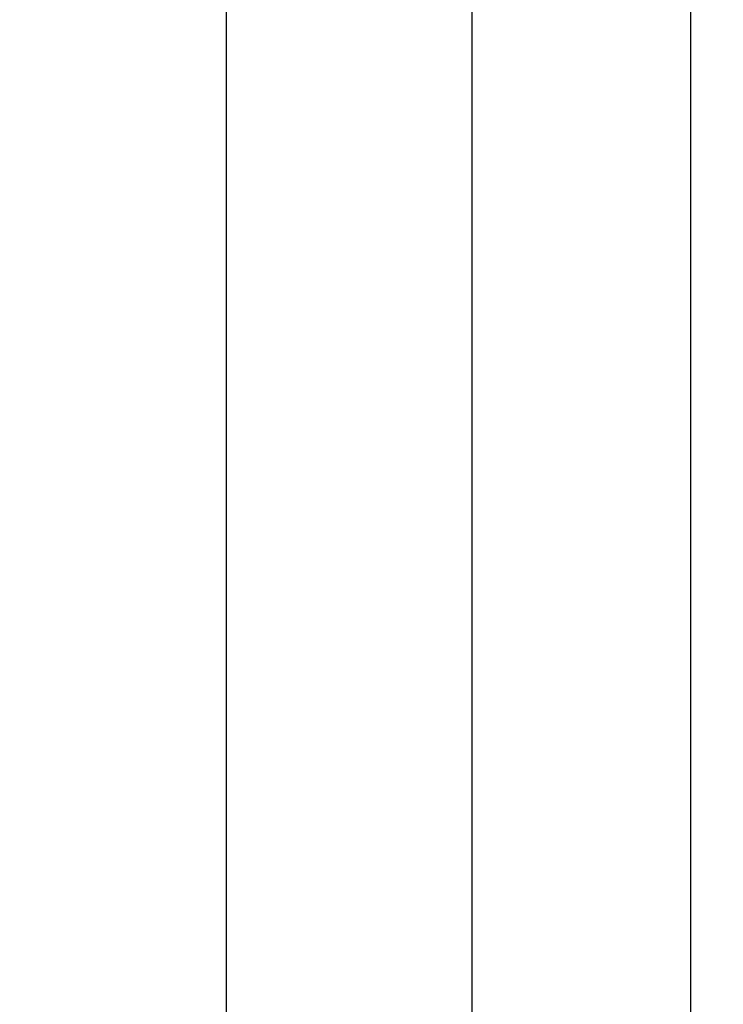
# Model space of a CAD drawing. Header units: millimetres. Extents: x 7187 to 8806, y -3756 to -2918.
# Tile 48 of 250: x 7187 to 7237, y -3114 to -3044. Entities that reach past the tile are written whole.
import ezdxf

# ---------------------------------------------------------------- set-up
doc = ezdxf.new("R2010")
doc.units = ezdxf.units.MM
doc.header["$LTSCALE"] = 3
doc.header["$PDSIZE"] = -1
doc.styles.get("Standard").update_dxf_attribs({"font": 'arial.ttf', "height": 12})
doc.dimstyles.new('ISO-25', dxfattribs={"dimtxt": 12, "dimasz": 6, "dimexe": 0.5, "dimexo": 0.625, "dimtad": 1, "dimdec": 1, "dimdsep": 46, "dimtxsty": 'Standard', "dimcen": 0, "dimclrd": 256, "dimclre": 256, "dimadec": 0, "dimazin": 0, "dimtfac": 1, "dimtdec": 1, "dimtmove": 0, "dimatfit": 3, "dimfxl": 1, "dimlwd": 30, "dimlwe": 30, "dimarcsym": 0})

# ---------------------------------------------------------------- blocks, each defined once
blk = doc.blocks.new('*D412')
at = {"linetype": 'Continuous', "lineweight": 30}
for p, q in [((7239.178, -3026.426), (7218.853, -3026.426)), ((7219.353, -3255.426), (7219.353, -3032.426)), ((7239.178, -3261.426), (7218.853, -3261.426))]:
    blk.add_line(p, q, dxfattribs=at)
at = {"linetype": 'Continuous'}
for points in [[(7218.353, -3032.426), (7220.353, -3032.426), (7219.353, -3026.426)], [(7218.353, -3255.426), (7220.353, -3255.426), (7219.353, -3261.426)]]:
    blk.add_solid(points, dxfattribs=at)
at = {"layer": 'Defpoints', "color": 0, "linetype": 'Continuous'}
for p in [(7219.353, -3026.426), (7239.803, -3026.426), (7239.803, -3261.426)]:
    blk.add_point(p, dxfattribs=at)
at = {"color": 0, "linetype": 'Continuous', "lineweight": 30, "insert": (7212.597, -3143.926), "char_height": 12, "attachment_point": 5, "rotation": 90}
blk.add_mtext('235', dxfattribs=at)
blk = doc.blocks.new('*D413')
at = {"linetype": 'Continuous', "lineweight": 30}
for p, q in [((7236.178, -3021.426), (7201.48, -3021.426)), ((7201.98, -3260.426), (7201.98, -3027.426)), ((7236.178, -3266.426), (7201.48, -3266.426))]:
    blk.add_line(p, q, dxfattribs=at)
at = {"linetype": 'Continuous'}
for points in [[(7200.98, -3027.426), (7202.98, -3027.426), (7201.98, -3021.426)], [(7200.98, -3260.426), (7202.98, -3260.426), (7201.98, -3266.426)]]:
    blk.add_solid(points, dxfattribs=at)
at = {"layer": 'Defpoints', "color": 0, "linetype": 'Continuous'}
for p in [(7201.98, -3021.426), (7236.803, -3021.426), (7236.803, -3266.426)]:
    blk.add_point(p, dxfattribs=at)
at = {"color": 0, "linetype": 'Continuous', "lineweight": 30, "insert": (7195.228, -3143.926), "char_height": 12, "attachment_point": 5, "rotation": 90}
blk.add_mtext('245', dxfattribs=at)

msp = doc.modelspace()

# ---------------------------------------------------------------- linework, layer by layer
at = {"linetype": 'Continuous', "lineweight": 30}
msp.add_line((7234.803, -3023.426), (7234.803, -3264.426), dxfattribs=at)

# ---------------------------------------------------------------- dimensions: what is measured, and where the dimension line sits
for base, p1, p2, picture, middle in [((7201.98, -3021.426), (7236.803, -3266.426), (7236.803, -3021.426), '*D413', (7195.228, -3143.926)), ((7219.353, -3026.426), (7239.803, -3261.426), (7239.803, -3026.426), '*D412', (7212.597, -3143.926))]:
    dim = msp.add_linear_dim(base=base, p1=p1, p2=p2, angle=90, dimstyle='ISO-25', dxfattribs=at)
    dim.commit()
    dim.dimension.update_dxf_attribs({"geometry": picture, "text_midpoint": middle})

doc.saveas('drawing.dxf')
